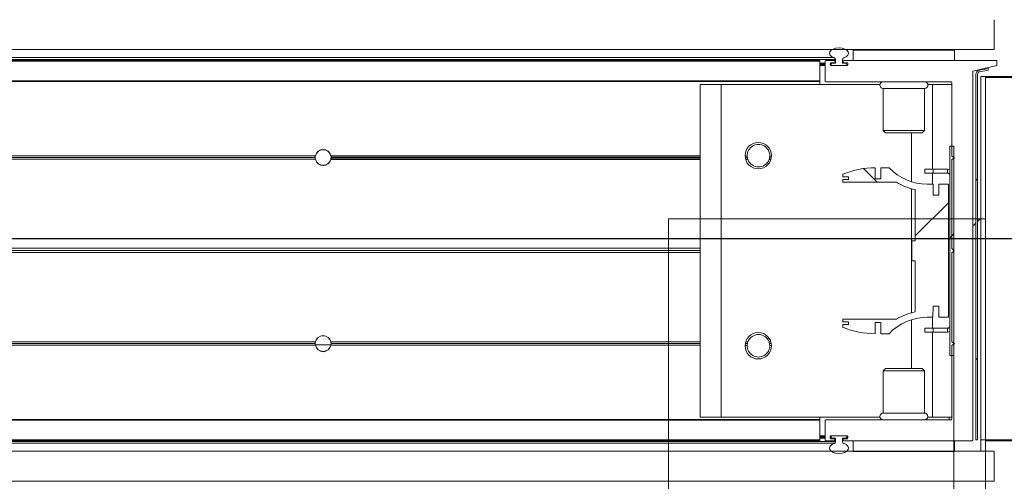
# Model space of a CAD drawing. Header units: feet. Extents: x 0 to 152508, y 0 to 59424.
# Tile 28 of 105: x 152351.148 to 152352.119, y 59280.641 to 59281.096. Entities that reach past the tile are written whole.
import ezdxf
from ezdxf import colors
from ezdxf.entities.mleader import LeaderData, LeaderLine
from ezdxf.math import Vec2, Vec3

# ---------------------------------------------------------------- set-up
doc = ezdxf.new("R2010")
doc.units = ezdxf.units.FT
doc.header["$LTSCALE"] = 0.05
doc.header["$MEASUREMENT"] = 0
doc.layers.add('Bridge plan$0$BR_P_Rail_Object', color=251, linetype='Continuous', lineweight=30)
doc.layers.add('Bridge plan$0$SC_Scratch7', color=252, linetype='Continuous', lineweight=0)
doc.layers.add('Trellis Base$0$L-ANNO-NOTE', color=30, linetype='Continuous')
doc.styles.add('Trellis Base$0$ARIAL', font='arial.ttf', dxfattribs={"width": 0.9})

# ---------------------------------------------------------------- blocks, each defined once
blk = doc.blocks.new('Bridge plan$0$HIGH ST SCREENWALL_2 PANEL PLAN_7')
at = {"layer": 'Bridge plan$0$SC_Scratch7', "lineweight": 0}
for p, q in [((-8.677065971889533, 0.7812480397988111), (-8.677091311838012, -6.05359673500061e-09)), ((-8.395841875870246, -9.128591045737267e-06), (-8.395816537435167, 0.7812389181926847)), ((-8.364566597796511, 0.7812379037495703), (-8.364584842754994, 0.2187390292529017)), ((-8.364596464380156, -0.1395935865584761), (-8.364584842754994, 0.2187390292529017)), ((-8.322918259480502, 0.218737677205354), (-8.364584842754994, 0.2187390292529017)), ((-8.364596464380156, -0.1395935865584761), (-8.322929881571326, -0.1395949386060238))]:
    blk.add_line(p, q, dxfattribs=at)
at = {"layer": 'Bridge plan$0$SC_Scratch7'}
blk.add_line((-8.364591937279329, -1.014210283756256e-05), (-8.677091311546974, -6.51925802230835e-09), dxfattribs=at)
blk = doc.blocks.new('Bridge plan$0$HIGH ST SCREENWALL_2 PANEL PLAN_9')
at = {"layer": 'Bridge plan$0$SC_Scratch7', "lineweight": 0, "extrusion": (0, 0, -1)}
h = blk.add_hatch(dxfattribs=at)
h.set_pattern_fill('ANSI31', color=256, scale=0.01, style=0, pattern_type=2)
h.set_pattern_definition([(44.99814199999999, (-5.257102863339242, -13.85557298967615), (-0.08838530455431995, 0.08839103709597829), [])])
h.paths.add_polyline_path([(0.3574946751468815, -0.1420163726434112, -0.3639702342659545), (0.3554287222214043, -0.1444783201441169), (0.3468890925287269, -0.1459838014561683), (0.3471784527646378, -0.1476251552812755), (0.3557180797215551, -0.1461196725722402, 0.3639702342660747), (0.3591613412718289, -0.1420164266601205), (0.359173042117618, 0.2187375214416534), (0.3575063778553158, 0.2187375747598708)])
h = blk.add_hatch(dxfattribs=at)
h.set_pattern_fill('ANSI31', color=256, scale=0.01, style=0, pattern_type=2)
h.set_pattern_definition([(44.99814199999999, (-5.269074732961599, -14.01352528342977), (-0.08838530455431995, 0.08839103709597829), [])])
h.paths.add_polyline_path([(0.3846844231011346, -0.07111689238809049), (0.384691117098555, 0.1352576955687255), (0.3809411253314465, 0.1352578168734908), (0.3809344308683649, -0.07111677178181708)])
h = blk.add_hatch(dxfattribs=at)
h.set_pattern_fill('ANSI38', color=256, scale=0.01, style=0, pattern_type=2)
h.set_pattern_definition([(44.99814199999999, (-5.263939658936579, -14.0443795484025), (-0.08838530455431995, 0.08839103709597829), []), (134.998142, (-5.263939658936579, -14.0443795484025), (-0.2651616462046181, 0.0883967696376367), [0.31249937, -0.18749962])])
h.paths.add_polyline_path([(0.3957607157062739, 0.08672872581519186), (0.3957610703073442, 0.09768670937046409), (0.3861482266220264, 0.09768702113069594), (0.3861439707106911, -0.033546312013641), (0.3957568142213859, -0.0335466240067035), (0.3957571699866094, -0.02258864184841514), (0.4014002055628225, -0.0225888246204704), (0.401399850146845, -0.0335468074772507), (0.4070428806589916, -0.03354699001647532, -0.2061892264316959), (0.4446735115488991, -0.04975552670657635), (0.4527115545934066, -0.04975578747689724), (0.4527119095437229, -0.03879780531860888), (0.4582893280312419, -0.03879798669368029), (0.458288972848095, -0.049755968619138, 0.09842250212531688), (0.490310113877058, -0.04339219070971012), (0.4903102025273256, -0.0406855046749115), (0.4845763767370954, -0.04068531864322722), (0.4845764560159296, -0.03822469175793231), (0.4903102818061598, -0.03822487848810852), (0.490310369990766, -0.03551819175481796), (0.4374196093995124, -0.0355164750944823, 0.0857050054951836), (0.4189524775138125, -0.02821396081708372), (0.4189541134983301, 0.02222679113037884), (0.4222349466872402, 0.02222668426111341), (0.4222355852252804, 0.04191168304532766), (0.4189547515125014, 0.04191179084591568), (0.4189563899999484, 0.09235254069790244, 0.0857050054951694), (0.4374239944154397, 0.09965385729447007), (0.4903147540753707, 0.09965214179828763), (0.490314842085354, 0.1023588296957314), (0.4845810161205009, 0.1023590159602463), (0.4845810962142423, 0.1048196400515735), (0.4903149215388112, 0.1048194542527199), (0.490315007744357, 0.107526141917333, 0.09842250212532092), (0.4582942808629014, 0.1138919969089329), (0.4582939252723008, 0.1029340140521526), (0.4527165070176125, 0.1029341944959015), (0.4527168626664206, 0.113892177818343), (0.4446788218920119, 0.1138924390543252, -0.2061892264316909), (0.4070471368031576, 0.09768634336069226), (0.4014041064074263, 0.09768652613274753), (0.4014037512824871, 0.08672854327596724)])
at = {"layer": 'Bridge plan$0$SC_Scratch7', "lineweight": 0}
for p, q in [((-4.330737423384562, 0.2594414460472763), (-0.3411620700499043, 0.2593120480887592)), ((-0.3411535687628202, 0.2595713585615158), (-0.3411526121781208, 0.2300714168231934)), ((-4.330738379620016, 0.2299415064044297), (-0.3411630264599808, 0.2298121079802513)), ((-0.4801292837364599, 0.2299835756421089), (-0.4801289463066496, 0.2195669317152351)), ((-0.3801108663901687, 0.2299868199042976), (-0.4801106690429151, 0.2299835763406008)), ((-0.4801106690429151, 0.2299835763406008), (-0.4801103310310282, 0.219566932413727)), ((-0.4457357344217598, 0.2299846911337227), (-0.4457357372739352, 0.2300680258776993)), ((-0.4144857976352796, 0.2300690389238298), (-0.4144857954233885, 0.2299857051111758)), ((-0.3854233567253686, 0.2300699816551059), (-0.3854233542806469, 0.2299866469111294)), ((-0.3801105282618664, 0.2195701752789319), (-0.3801108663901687, 0.2299868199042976)), ((-0.3800922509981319, 0.2299868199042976), (-0.3801108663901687, 0.2299868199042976)), ((-0.3800922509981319, 0.2299868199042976), (-0.3800919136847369, 0.2195701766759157)), ((-0.3541734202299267, 0.2300709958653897), (-0.3541730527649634, 0.218737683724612)), ((-0.5130380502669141, 0.2184974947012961), (-2.270006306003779, 0.218554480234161)), ((-0.5130380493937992, 0.2184974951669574), (-2.27000630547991, 0.2185544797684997)), ((-0.5130380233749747, 0.2193177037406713), (-2.26997763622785, 0.2193746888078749)), ((-0.5130380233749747, 0.2193177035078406), (-2.269977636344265, 0.2193746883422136)), ((-2.269945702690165, 0.2202883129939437), (-0.4974130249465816, 0.220230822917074)), ((-2.269945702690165, 0.2202883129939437), (-0.4974130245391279, 0.2202308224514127)), ((-2.269885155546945, 0.2220206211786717), (-0.4986817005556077, 0.2219631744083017)), ((-2.269885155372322, 0.2220206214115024), (-0.4986817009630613, 0.2219631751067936)), ((-0.5130269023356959, 0.2187456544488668), (-0.513026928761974, 0.2195658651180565)), ((-0.5130262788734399, 0.1995527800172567), (-0.5130269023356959, 0.2187456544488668)), ((-0.507818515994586, 0.2168993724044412), (-0.5130268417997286, 0.2168992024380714)), ((-0.507818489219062, 0.216066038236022), (-0.5130268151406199, 0.2160658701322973)), ((-0.5078184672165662, 0.2153993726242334), (-0.5130267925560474, 0.2153992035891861)), ((-0.5078184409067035, 0.2145660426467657), (-0.513026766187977, 0.2145658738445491)), ((-0.5078179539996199, 0.1995660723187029), (-0.5078185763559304, 0.2187458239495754)), ((-0.5069983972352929, 0.2195660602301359), (-0.4988471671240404, 0.2195663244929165)), ((-0.5028185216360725, 0.2166626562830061), (-0.5028184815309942, 0.2154280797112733)), ((-0.5018601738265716, 0.2160662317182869), (-0.5028185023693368, 0.2160662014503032)), ((-0.5018601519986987, 0.2153995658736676), (-0.5028179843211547, 0.215399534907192)), ((-0.5018602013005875, 0.2168995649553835), (-0.5027835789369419, 0.2168995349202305)), ((-0.4988470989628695, 0.2174829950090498), (-0.5019983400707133, 0.2174828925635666)), ((-0.5019982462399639, 0.2146078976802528), (-0.4861386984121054, 0.2146084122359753)), ((-0.5008399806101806, 0.2168995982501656), (-0.5018602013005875, 0.2168995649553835)), ((-0.5018601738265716, 0.2160662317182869), (-0.5018602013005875, 0.2168995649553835)), ((-0.5018601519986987, 0.2153995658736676), (-0.5018601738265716, 0.2160662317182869)), ((-0.5018601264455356, 0.2146079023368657), (-0.5018601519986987, 0.2153995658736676)), ((-0.4871101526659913, 0.214566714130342), (-0.5010267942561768, 0.2145662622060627)), ((-0.5008399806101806, 0.2168995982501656), (-0.4974018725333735, 0.2168997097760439)), ((-0.4980269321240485, 0.2187461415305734), (-0.4980269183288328, 0.2183032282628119)), ((-0.4974018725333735, 0.2168997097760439), (-0.4974019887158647, 0.2204799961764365)), ((-0.4907353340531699, 0.2204802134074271), (-0.4907352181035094, 0.2168999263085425)), ((-0.4907352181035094, 0.2168999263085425), (-0.4871102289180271, 0.2169000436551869)), ((-0.4901102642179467, 0.2183034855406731), (-0.4901102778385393, 0.218746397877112)), ((-0.4892900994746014, 0.2195666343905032), (-0.3628057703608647, 0.2195707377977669)), ((-0.4861387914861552, 0.2174834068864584), (-0.4892900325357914, 0.2174833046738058)), ((-0.4862768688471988, 0.2160667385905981), (-0.48627684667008, 0.2154000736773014)), ((-0.4853185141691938, 0.2154286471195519), (-0.4853185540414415, 0.2166632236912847)), ((-0.3619855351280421, 0.2187505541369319), (-0.3619737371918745, -0.1450118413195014)), ((-0.3575063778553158, 0.2187375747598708), (-0.359173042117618, 0.2187375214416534)), ((-0.359173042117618, 0.2187375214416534), (-0.3591613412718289, -0.1420164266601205)), ((-0.3575063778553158, 0.2187375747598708), (-0.3574946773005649, -0.1420163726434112)), ((-0.3541730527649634, 0.218737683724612), (-0.3125064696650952, 0.2187390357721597)), ((-0.3541614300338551, -0.1395949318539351), (-0.3541730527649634, 0.218737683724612)), ((-0.5130386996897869, 0.1984844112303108), (-2.270705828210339, 0.1985414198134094)), ((-0.5130386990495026, 0.1984844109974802), (-2.270705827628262, 0.1985414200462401)), ((-0.5130386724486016, 0.1993046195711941), (-2.270677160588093, 0.1993616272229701)), ((-0.5130386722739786, 0.1993046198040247), (-2.270677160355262, 0.1993616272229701)), ((-0.6101093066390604, 0.1961252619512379), (-0.6309425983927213, 0.1961245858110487)), ((-0.6309319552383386, -0.1319997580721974), (-0.6309425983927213, 0.1961245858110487)), ((-0.4537365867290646, 0.1961303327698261), (-0.6101093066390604, 0.1961252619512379)), ((-0.6100986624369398, -0.1319990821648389), (-0.6101093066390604, 0.1961252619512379)), ((-0.5130262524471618, 0.1987325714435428), (-0.5130262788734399, 0.1995527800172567)), ((-0.5130261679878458, 0.1961284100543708), (-0.5130262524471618, 0.1987325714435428)), ((-0.3836383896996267, 0.1987367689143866), (-0.5069845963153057, 0.1987327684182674)), ((-0.4017763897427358, 0.196132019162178), (-0.4064827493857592, 0.1961318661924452)), ((-0.3828180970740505, 0.1961326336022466), (-0.4017763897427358, 0.196132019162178)), ((-0.4017736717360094, 0.1123405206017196), (-0.4017763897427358, 0.196132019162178)), ((-0.3854223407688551, 0.1987367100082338), (-0.3854222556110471, 0.1961325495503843)), ((-0.3828158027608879, 0.1254036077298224), (-0.3828181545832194, 0.197916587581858)), ((-0.4505261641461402, 0.1921729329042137), (-0.4096929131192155, 0.1921742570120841)), ((-0.4505248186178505, 0.1506900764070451), (-0.4505261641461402, 0.1921729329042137)), ((-0.4096929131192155, 0.1921742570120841), (-0.4096915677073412, 0.1506914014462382)), ((-0.4505248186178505, 0.1506900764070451), (-0.4096915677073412, 0.1506914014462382)), ((-0.4481526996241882, 0.148318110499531), (-0.4505248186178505, 0.1506900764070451)), ((-0.4481526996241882, 0.148318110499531), (-0.4120635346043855, 0.1483192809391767)), ((-0.4226065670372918, 0.1000783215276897), (-0.4226081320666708, 0.1483189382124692)), ((-0.4096915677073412, 0.1506914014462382), (-0.4120635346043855, 0.1483192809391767)), ((-0.384691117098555, 0.1352576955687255), (-0.3809411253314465, 0.1352578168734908)), ((-0.384691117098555, 0.1352576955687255), (-0.3846844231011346, -0.07111689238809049)), ((-0.3809411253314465, 0.1352578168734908), (-0.3809344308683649, -0.07111677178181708)), ((-1.010226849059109, 0.1218340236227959), (-2.106788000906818, 0.1218695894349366)), ((-1.010226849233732, 0.121834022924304), (-2.106788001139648, 0.121869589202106)), ((-1.010434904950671, 0.1235006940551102), (-2.10678794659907, 0.1235362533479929)), ((-1.010434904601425, 0.1235006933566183), (-2.10678794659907, 0.1235362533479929)), ((-1.010283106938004, 0.1251673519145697), (-2.106787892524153, 0.1252029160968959)), ((-1.010283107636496, 0.1251673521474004), (-2.106787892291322, 0.1252029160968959)), ((-1.010355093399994, 0.1247506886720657), (-0.9948917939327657, 0.1247501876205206)), ((-0.9948745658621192, 0.1249670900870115), (-1.010337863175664, 0.124966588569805)), ((-0.9948492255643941, 0.1249670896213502), (-1.010312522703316, 0.1249665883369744)), ((-0.6309576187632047, 0.1218217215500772), (-0.9950202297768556, 0.1218335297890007)), ((-0.9950028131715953, 0.122050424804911), (-0.6309401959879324, 0.1220622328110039)), ((-0.9949774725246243, 0.1220504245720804), (-0.6309148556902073, 0.1220622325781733)), ((-0.6309575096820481, 0.1251550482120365), (-0.9949637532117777, 0.1251668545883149)), ((-0.9949465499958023, 0.1253837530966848), (-0.6309403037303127, 0.1253955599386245)), ((-0.9949212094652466, 0.1253837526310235), (-0.6309149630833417, 0.1253955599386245)), ((-0.6309575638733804, 0.1234883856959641), (-0.9948120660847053, 0.123500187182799)), ((-0.994794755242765, 0.1237170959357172), (-0.63094025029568, 0.1237288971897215)), ((-0.9947694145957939, 0.1237170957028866), (-0.6309149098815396, 0.1237288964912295)), ((-0.5866628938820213, 0.1253969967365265), (-0.5845158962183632, 0.125397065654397)), ((-0.5865017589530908, 0.1237303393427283), (-0.5843261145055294, 0.123730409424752)), ((-0.5861177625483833, 0.1220636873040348), (-0.5838699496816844, 0.1220637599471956)), ((-0.5630106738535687, 0.1220644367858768), (-0.5611795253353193, 0.1220644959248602)), ((-0.5625546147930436, 0.1237311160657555), (-0.5607956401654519, 0.1237311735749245)), ((-0.5623649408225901, 0.1253977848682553), (-0.5606346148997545, 0.1253978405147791)), ((-0.3803157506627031, 0.1237370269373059), (-0.3828158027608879, 0.1254036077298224)), ((-0.3828156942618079, 0.1220702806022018), (-0.3803157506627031, 0.1237370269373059)), ((-0.382812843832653, 0.03419504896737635), (-0.3828156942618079, 0.1220702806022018)), ((-0.4903149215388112, 0.1048194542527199), (-0.4903150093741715, 0.1075261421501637)), ((-0.4582942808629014, 0.1138919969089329), (-0.4582939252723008, 0.1029340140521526)), ((-0.4527168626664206, 0.113892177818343), (-0.4446788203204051, 0.1138924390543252)), ((-0.4527165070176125, 0.1029341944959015), (-0.4527168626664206, 0.113892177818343)), ((-0.409448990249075, 0.112340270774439), (-0.401115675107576, 0.1123405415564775)), ((-0.4094488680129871, 0.1085902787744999), (-0.409448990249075, 0.112340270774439)), ((-0.4094488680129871, 0.1085902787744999), (-0.4011155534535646, 0.1085905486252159)), ((-0.401773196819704, 0.09768651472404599), (-0.4017735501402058, 0.1085905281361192)), ((-0.401115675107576, 0.1123405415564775), (-0.3871070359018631, 0.112340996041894)), ((-0.4011155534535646, 0.1085905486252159), (-0.401115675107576, 0.1123405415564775)), ((-0.4011155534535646, 0.1085905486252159), (-0.3871069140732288, 0.1085910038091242)), ((-0.3871070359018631, 0.112340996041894), (-0.3871069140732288, 0.1085910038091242)), ((-0.4845810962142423, 0.1048196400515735), (-0.4903149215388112, 0.1048194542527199)), ((-0.490314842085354, 0.1023588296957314), (-0.4845810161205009, 0.1023590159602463)), ((-0.4903147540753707, 0.09965214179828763), (-0.490314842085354, 0.1023588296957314)), ((-0.4374239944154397, 0.09965385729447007), (-0.4903147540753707, 0.09965214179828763)), ((-0.4845810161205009, 0.1023590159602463), (-0.4845810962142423, 0.1048196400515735)), ((-0.4582939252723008, 0.1029340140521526), (-0.4527165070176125, 0.1029341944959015)), ((-0.4070471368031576, 0.09768634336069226), (-0.4014041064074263, 0.09768652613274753)), ((-0.4014041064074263, 0.09768652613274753), (-0.4014037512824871, 0.08672854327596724)), ((-0.3957610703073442, 0.09768670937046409), (-0.3861482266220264, 0.09768702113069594)), ((-0.3957607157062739, 0.08672872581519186), (-0.3957610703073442, 0.09768670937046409)), ((-0.3861482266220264, 0.09768702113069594), (-0.3861439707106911, -0.033546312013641)), ((-0.4226023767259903, -0.02909847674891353), (-0.4226063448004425, 0.09323681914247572)), ((-0.4189547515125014, 0.04191179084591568), (-0.4189563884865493, 0.09235254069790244)), ((-0.4014037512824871, 0.08672854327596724), (-0.3957607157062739, 0.08672872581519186)), ((-0.4222355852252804, 0.04191168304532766), (-0.4189547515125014, 0.04191179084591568)), ((-0.4222349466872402, 0.02222668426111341), (-0.4222355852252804, 0.04191168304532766)), ((-0.630960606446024, 0.02969731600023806), (-1.661773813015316, 0.02973074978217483)), ((-0.6309606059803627, 0.0296973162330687), (-1.661773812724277, 0.02973074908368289)), ((-0.6309604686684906, 0.03394649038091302), (-1.661773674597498, 0.03397992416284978)), ((-0.6309604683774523, 0.03394649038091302), (-1.661773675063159, 0.03397992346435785)), ((-0.6309605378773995, 0.03182190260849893), (-1.661479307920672, 0.03185532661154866)), ((-0.6309605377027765, 0.03182190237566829), (-1.661479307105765, 0.03185532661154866)), ((-0.3806881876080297, 0.03207053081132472), (-0.382812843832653, 0.03419504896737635)), ((-0.3828127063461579, 0.02994587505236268), (-0.3806881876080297, 0.03207053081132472)), ((-0.382809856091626, -0.05792935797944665), (-0.3828127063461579, 0.02994587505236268)), ((-0.4189541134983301, 0.02222679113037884), (-0.4222349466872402, 0.02222668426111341)), ((-0.4189524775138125, -0.02821396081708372), (-0.4189541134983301, 0.02222679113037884)), ((-0.3619786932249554, 0.007800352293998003), (-0.3591661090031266, 0.00498794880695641)), ((-0.3574993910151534, 0.003321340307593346), (-0.354165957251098, -1.187762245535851e-05)), ((-0.3957571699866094, -0.02258864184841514), (-0.4014002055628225, -0.0225888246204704)), ((-0.4014002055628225, -0.0225888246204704), (-0.401399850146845, -0.0335468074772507)), ((-0.3957568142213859, -0.0335466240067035), (-0.3957571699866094, -0.02258864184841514)), ((-0.490310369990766, -0.03551819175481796), (-0.4374196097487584, -0.03551647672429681)), ((-0.4903102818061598, -0.03822487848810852), (-0.490310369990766, -0.03551819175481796)), ((-0.4845764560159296, -0.03822469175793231), (-0.4903102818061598, -0.03822487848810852)), ((-0.4845763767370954, -0.04068531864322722), (-0.4845764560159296, -0.03822469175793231)), ((-0.4527119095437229, -0.03879780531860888), (-0.4582893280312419, -0.03879798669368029)), ((-0.4582893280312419, -0.03879798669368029), (-0.4582889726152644, -0.04975596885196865)), ((-0.4527115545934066, -0.04975578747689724), (-0.4527119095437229, -0.03879780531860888)), ((-0.4226005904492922, -0.08418059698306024), (-0.4226021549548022, -0.03593997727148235)), ((-0.401399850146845, -0.0335468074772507), (-0.4070428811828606, -0.03354699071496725)), ((-0.4017685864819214, -0.04445083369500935), (-0.4017689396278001, -0.03354681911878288)), ((-0.3861439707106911, -0.033546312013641), (-0.3957568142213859, -0.0335466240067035)), ((-0.4903102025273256, -0.0406855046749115), (-0.4845763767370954, -0.04068531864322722)), ((-0.490310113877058, -0.04339219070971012), (-0.4903102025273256, -0.0406855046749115)), ((-0.4011105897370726, -0.04445081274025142), (-0.4094439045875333, -0.0444510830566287)), ((-0.4094439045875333, -0.0444510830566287), (-0.409443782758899, -0.04820107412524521)), ((-0.4011104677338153, -0.04820080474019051), (-0.409443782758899, -0.04820107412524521)), ((-0.4017657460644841, -0.1319923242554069), (-0.4017684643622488, -0.04820082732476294)), ((-0.3871019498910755, -0.04445035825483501), (-0.4011105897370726, -0.04445081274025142)), ((-0.4011105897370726, -0.04445081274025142), (-0.4011104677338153, -0.04820080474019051)), ((-0.3871018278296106, -0.04820035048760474), (-0.4011104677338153, -0.04820080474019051)), ((-0.3871019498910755, -0.04445035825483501), (-0.3871018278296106, -0.04820035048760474)), ((-1.010232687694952, -0.05816561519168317), (-2.106793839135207, -0.0581300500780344)), ((-1.010232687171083, -0.0581656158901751), (-2.106793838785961, -0.0581300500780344)), ((-0.6309634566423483, -0.05817791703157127), (-0.9950260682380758, -0.05816610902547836)), ((-0.994996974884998, -0.0579492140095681), (-0.6309343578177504, -0.05793740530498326)), ((-0.9949716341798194, -0.05794921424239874), (-0.6309090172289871, -0.05793740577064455)), ((-0.5861119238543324, -0.05793595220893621), (-0.5838641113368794, -0.05793587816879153)), ((-0.5630048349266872, -0.05793520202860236), (-0.5611736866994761, -0.05793514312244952)), ((-0.4446735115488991, -0.04975552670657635), (-0.4527115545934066, -0.04975578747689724)), ((-0.3803098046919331, -0.05959594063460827), (-0.382809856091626, -0.05792935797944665)), ((-1.010289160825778, -0.06149893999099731), (-2.106793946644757, -0.06146337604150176)), ((-1.010289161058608, -0.0614989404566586), (-2.106793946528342, -0.06146337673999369)), ((-1.010440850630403, -0.05983227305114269), (-2.106793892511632, -0.05979671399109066)), ((-1.01044085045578, -0.05983227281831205), (-2.106793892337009, -0.05979671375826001)), ((-0.6309635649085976, -0.06151124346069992), (-0.9949698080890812, -0.06149943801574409)), ((-0.9949404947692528, -0.06128253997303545), (-0.6309342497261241, -0.06127073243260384)), ((-0.9949151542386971, -0.06128253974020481), (-0.6309089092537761, -0.06127073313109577)), ((-0.6309635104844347, -0.0598445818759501), (-0.9948180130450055, -0.05983277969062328)), ((-0.9947888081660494, -0.05961587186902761), (-0.6309343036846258, -0.05960406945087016)), ((-0.9947634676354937, -0.05961587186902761), (-0.6309089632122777, -0.05960406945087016)), ((-0.586656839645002, -0.06126929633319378), (-0.5845098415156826, -0.06126922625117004)), ((-0.5864958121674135, -0.05960262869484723), (-0.5843201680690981, -0.05960255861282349)), ((-0.5625486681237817, -0.05960185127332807), (-0.56078969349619, -0.05960179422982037)), ((-0.5623588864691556, -0.06126850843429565), (-0.5606285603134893, -0.06126845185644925)), ((-0.3828097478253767, -0.06126268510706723), (-0.3803098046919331, -0.05959594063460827)), ((-0.3828073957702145, -0.1337756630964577), (-0.3828097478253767, -0.06126268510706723)), ((-0.3809344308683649, -0.07111677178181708), (-0.3846844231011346, -0.07111689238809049)), ((-0.4505171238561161, -0.0865535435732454), (-0.4481451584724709, -0.08418142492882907)), ((-0.4096838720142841, -0.08655221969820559), (-0.4505171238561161, -0.0865535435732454)), ((-0.4505157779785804, -0.1280364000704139), (-0.4505171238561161, -0.0865535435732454)), ((-0.4120559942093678, -0.08418025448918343), (-0.4481451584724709, -0.08418142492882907)), ((-0.4120559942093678, -0.08418025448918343), (-0.4096838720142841, -0.08655221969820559)), ((-0.4096838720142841, -0.08655221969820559), (-0.4096825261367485, -0.1280350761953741)), ((-0.513049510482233, -0.1348482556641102), (-2.270716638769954, -0.1347912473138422)), ((-0.513049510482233, -0.1348482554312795), (-2.270716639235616, -0.1347912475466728)), ((-0.5130495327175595, -0.1355363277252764), (-2.27069263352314, -0.1354793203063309)), ((-0.5130495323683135, -0.1355363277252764), (-2.270692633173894, -0.1354793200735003)), ((-0.6100986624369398, -0.1319990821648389), (-0.6309319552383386, -0.1319997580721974)), ((-0.4537259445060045, -0.1319940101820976), (-0.6100986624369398, -0.1319990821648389)), ((-0.5130154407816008, -0.1346000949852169), (-0.5130155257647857, -0.1319959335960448)), ((-0.5130154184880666, -0.1352881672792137), (-0.5130154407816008, -0.1346000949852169)), ((-0.5130147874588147, -0.1547453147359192), (-0.5130154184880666, -0.1352881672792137)), ((-0.5078064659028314, -0.1546130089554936), (-0.5078070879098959, -0.1354201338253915)), ((-0.506986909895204, -0.1345998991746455), (-0.3836275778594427, -0.1345958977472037)), ((-0.4096825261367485, -0.1280350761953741), (-0.4505157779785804, -0.1280364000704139)), ((-0.4017657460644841, -0.1319923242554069), (-0.4064721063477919, -0.1319924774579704)), ((-0.3828074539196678, -0.1319917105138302), (-0.4017657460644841, -0.1319923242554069)), ((-0.3619737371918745, -0.1450118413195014), (-0.3385361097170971, -0.1504277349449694)), ((-0.3554287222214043, -0.1444783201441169), (-0.3468890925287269, -0.1459838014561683)), ((-0.3124948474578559, -0.1395935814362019), (-0.3541614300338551, -0.1395949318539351)), ((-0.5130501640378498, -0.15499347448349), (-2.270013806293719, -0.1549364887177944)), ((-0.5130501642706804, -0.15499347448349), (-2.270013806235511, -0.1549364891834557)), ((-0.5078066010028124, -0.1504332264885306), (-0.5130149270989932, -0.1504333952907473)), ((-0.5078065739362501, -0.1512665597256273), (-0.5130148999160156, -0.1512667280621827)), ((-0.5078065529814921, -0.1519332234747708), (-0.5130148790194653, -0.1519333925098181)), ((-0.5078065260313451, -0.1527665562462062), (-0.513014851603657, -0.1527667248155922)), ((-0.5130147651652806, -0.1554333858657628), (-0.5130147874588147, -0.1547453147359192)), ((-0.5028065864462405, -0.1512949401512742), (-0.5028065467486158, -0.1525295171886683)), ((-0.501848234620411, -0.1519330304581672), (-0.502806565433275, -0.1519330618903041)), ((-0.5018482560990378, -0.1512663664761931), (-0.5028060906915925, -0.151266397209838)), ((-0.5018482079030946, -0.1527663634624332), (-0.5027715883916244, -0.152766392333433)), ((-0.4861268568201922, -0.1504741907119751), (-0.501986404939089, -0.1504747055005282)), ((-0.5019863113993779, -0.1533496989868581), (-0.4988350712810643, -0.1533495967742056)), ((-0.5018482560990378, -0.1512663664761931), (-0.5018482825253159, -0.1504747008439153)), ((-0.501848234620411, -0.1519330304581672), (-0.5018482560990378, -0.1512663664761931)), ((-0.5018482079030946, -0.1527663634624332), (-0.501848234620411, -0.1519330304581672)), ((-0.5010148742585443, -0.1527663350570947), (-0.5018482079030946, -0.1527663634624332)), ((-0.5010149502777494, -0.1504330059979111), (-0.4870983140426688, -0.1504325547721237)), ((-0.4973898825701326, -0.1527662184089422), (-0.5010148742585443, -0.1527663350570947)), ((-0.4980148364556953, -0.1541697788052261), (-0.4980148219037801, -0.1546126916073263)), ((-0.4973897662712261, -0.1563465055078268), (-0.4973898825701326, -0.1527662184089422)), ((-0.4872851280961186, -0.152765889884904), (-0.4907232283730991, -0.152766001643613)), ((-0.4907232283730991, -0.152766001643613), (-0.4907231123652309, -0.1563462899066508)), ((-0.4900981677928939, -0.154612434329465), (-0.4900981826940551, -0.1541695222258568)), ((-0.48927800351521, -0.1533492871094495), (-0.4861267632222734, -0.153349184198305)), ((-0.4862649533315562, -0.1512658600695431), (-0.4862649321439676, -0.1519325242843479)), ((-0.4853065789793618, -0.152528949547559), (-0.4853066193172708, -0.1512943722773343)), ((-0.3557180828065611, -0.1461196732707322), (-0.3471784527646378, -0.1476251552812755)), ((-0.3471784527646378, -0.1476251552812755), (-0.3468890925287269, -0.1459838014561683)), ((-0.3385361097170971, -0.1504277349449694), (-0.3385359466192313, -0.1554277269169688)), ((-0.5130501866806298, -0.1556815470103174), (-2.269989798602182, -0.1556245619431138)), ((-0.5130501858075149, -0.1556815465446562), (-2.269989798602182, -0.1556245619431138)), ((-2.269957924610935, -0.1565381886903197), (-0.497425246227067, -0.1565956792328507)), ((-2.269957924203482, -0.1565381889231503), (-0.4974252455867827, -0.1565956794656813)), ((-2.269897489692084, -0.1582705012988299), (-0.4986940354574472, -0.1583279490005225)), ((-2.269897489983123, -0.1582705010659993), (-0.4986940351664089, -0.1583279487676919)), ((-0.4988350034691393, -0.1554329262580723), (-0.5069862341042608, -0.1554331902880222)), ((-0.3385359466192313, -0.1554277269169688), (-0.489277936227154, -0.1554326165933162)), ((-0.4800981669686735, -0.1554323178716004), (-0.4800978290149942, -0.1658489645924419)), ((-0.3800980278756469, -0.1658457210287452), (-0.3800983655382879, -0.1554290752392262)), ((-4.33075123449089, -0.1663910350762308), (-0.3411758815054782, -0.1665204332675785)), ((-0.4800978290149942, -0.1658489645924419), (-0.3800980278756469, -0.1658457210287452)), ((-0.4457228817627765, -0.1662645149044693), (-0.4457228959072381, -0.1658478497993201)), ((-0.4144729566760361, -0.1658468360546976), (-0.4144729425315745, -0.1662635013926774)), ((-0.3411397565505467, -0.1662611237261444), (-0.3411388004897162, -0.1957610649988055))]:
    blk.add_line(p, q, dxfattribs=at)
at = {"layer": 'Bridge plan$0$SC_Scratch7', "lineweight": 0, "extrusion": (0, 0, -1)}
for centre in [(0.5736487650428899, 0.1258140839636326), (0.5736426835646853, -0.0616855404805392)]:
    blk.add_circle(centre, 0.01302080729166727, dxfattribs=at)
for centre, radius, start, end in [((0.5069983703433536, 0.2187458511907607), 0.0008202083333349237, 359.9981415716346, 89.99814157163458), ((0.501998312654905, 0.216662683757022), 0.0008202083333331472, 359.9981415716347, 89.99814157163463), ((0.5019982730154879, 0.2154281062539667), 0.0008202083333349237, 269.9981415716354, 359.9981415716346), ((0.5008399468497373, 0.2158584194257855), 0.001041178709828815, 11.51323141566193, 89.99814157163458), ((0.5010268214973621, 0.2153995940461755), 0.0008333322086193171, 269.9981415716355, 359.9980817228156), ((0.498847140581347, 0.2187461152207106), 0.0008202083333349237, 89.99814157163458, 179.9981415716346), ((0.4988471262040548, 0.2183032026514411), 0.0008202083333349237, 179.9981415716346, 269.9981415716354), ((0.4992189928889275, 0.2204799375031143), 0.001817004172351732, 107.5606010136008, 179.9981432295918), ((0.4889183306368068, 0.2204802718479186), 0.001817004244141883, 359.9981415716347, 72.43568192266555), ((0.4892900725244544, 0.2187464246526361), 0.0008202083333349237, 359.9981415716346, 89.99814157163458), ((0.4892900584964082, 0.2183035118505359), 0.0008202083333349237, 269.9981415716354, 359.9981415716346), ((0.4871102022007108, 0.2160667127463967), 0.000833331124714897, 89.99814157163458, 179.9981775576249), ((0.487110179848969, 0.2154000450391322), 0.0008333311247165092, 179.998103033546, 269.9981415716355), ((0.4861387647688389, 0.2166631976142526), 0.0008202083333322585, 89.99814157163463, 179.9981415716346), ((0.4861387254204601, 0.2154286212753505), 0.0008202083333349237, 179.9981415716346, 269.9981415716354), ((0.3628057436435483, 0.2187505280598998), 0.0008202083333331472, 89.99814157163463, 179.9981415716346), ((0.506984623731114, 0.1995660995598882), 0.000833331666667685, 269.9981415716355, 359.9981415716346), ((0.4505262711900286, 0.195453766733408), 0.003280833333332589, 269.9981415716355, 89.99814157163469), ((0.4096930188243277, 0.1954550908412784), 0.003280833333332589, 89.9981415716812, 269.99814157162), ((0.3836383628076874, 0.1979165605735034), 0.0008202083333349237, 89.99814157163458, 179.9981415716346), ((0.5734404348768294, 0.1258140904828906), 0.01108331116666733, 357.8436572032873, 182.1526259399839), ((1.00260617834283, 0.1238458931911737), 0.007812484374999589, 11.34889247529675, 168.6473906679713), ((1.002580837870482, 0.123845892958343), 0.007812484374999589, 11.34889247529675, 168.6473906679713), ((1.00260617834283, 0.1238458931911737), 0.007812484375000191, 359.0516486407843, 11.34889247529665), ((1.00260617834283, 0.1238458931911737), 0.007812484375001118, 346.7097830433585, 359.0516486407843), ((1.002580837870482, 0.123845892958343), 0.007812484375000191, 359.0516486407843, 11.34889247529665), ((1.002580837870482, 0.123845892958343), 0.007812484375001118, 346.7097830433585, 359.0516486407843), ((1.00260617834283, 0.1238458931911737), 0.007812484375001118, 193.286500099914, 346.7097830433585), ((1.002580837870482, 0.123845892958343), 0.007812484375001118, 193.286500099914, 346.7097830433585), ((1.00260617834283, 0.1238458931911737), 0.007812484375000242, 180.9446345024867, 193.2865000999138), ((1.002580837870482, 0.123845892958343), 0.007812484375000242, 180.9446345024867, 193.2865000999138), ((1.00260617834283, 0.1238458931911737), 0.007812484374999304, 168.6473906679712, 180.9446345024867), ((1.002580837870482, 0.123845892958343), 0.007812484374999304, 168.6473906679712, 180.9446345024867), ((0.5734404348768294, 0.1258140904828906), 0.01108331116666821, 349.1638065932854, 357.8436572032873), ((0.5734404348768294, 0.1258140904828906), 0.01108331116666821, 340.2220143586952, 349.1638065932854), ((0.5734404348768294, 0.1258140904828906), 0.01108331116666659, 199.7742687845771, 340.2220143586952), ((0.5734404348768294, 0.1258140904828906), 0.01108331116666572, 190.8324765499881, 199.7742687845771), ((0.5734404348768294, 0.1258140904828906), 0.01108331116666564, 182.1526259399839, 190.8324765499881), ((0.4582915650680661, 0.03016208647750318), 0.08372991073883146, 67.51378096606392, 89.99814157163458), ((0.4070488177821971, 0.1494771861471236), 0.05179084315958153, 269.9981415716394, 316.6001437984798), ((0.3871068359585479, 0.1061743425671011), 0.006166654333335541, 89.99814157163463, 113.070411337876), ((0.3871068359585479, 0.1061743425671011), 0.002416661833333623, 89.99814157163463, 179.9981415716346), ((0.4070488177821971, 0.1494771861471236), 0.05835250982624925, 281.7746373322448, 301.3688957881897), ((0.4070412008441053, -0.08533783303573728), 0.05835250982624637, 58.62738735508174, 78.22164581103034), ((0.4070412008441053, -0.08533783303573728), 0.05179084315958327, 43.39613934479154, 89.99814157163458), ((0.4582916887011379, 0.03397394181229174), 0.08372991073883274, 269.9981415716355, 292.4825021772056), ((0.3871020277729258, -0.04203369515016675), 0.002416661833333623, 179.9981415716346, 269.9981415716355), ((0.3871020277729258, -0.04203369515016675), 0.006166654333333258, 246.9258718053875, 269.9981415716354), ((1.00260022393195, -0.05974517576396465), 0.007812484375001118, 0.9446345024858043, 13.28650009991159), ((1.002574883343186, -0.0597451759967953), 0.007812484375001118, 0.9446345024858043, 13.28650009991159), ((1.00260022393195, -0.05974517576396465), 0.007812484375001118, 13.28650009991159, 166.7097830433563), ((1.002574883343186, -0.0597451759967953), 0.007812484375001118, 13.28650009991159, 166.7097830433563), ((1.00260022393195, -0.05974517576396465), 0.007812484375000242, 166.7097830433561, 179.0516486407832), ((1.002574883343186, -0.0597451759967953), 0.007812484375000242, 166.7097830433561, 179.0516486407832), ((0.5734343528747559, -0.06168553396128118), 0.01108331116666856, 10.83247654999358, 19.77426878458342), ((0.5734343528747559, -0.06168553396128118), 0.01108331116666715, 19.77426878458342, 160.2220143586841), ((0.5734343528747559, -0.06168553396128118), 0.01108331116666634, 160.2220143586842, 169.163806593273), ((1.00260022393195, -0.05974517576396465), 0.007812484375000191, 348.6473906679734, 0.9446345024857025), ((1.002574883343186, -0.0597451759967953), 0.007812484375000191, 348.6473906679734, 0.9446345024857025), ((1.00260022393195, -0.05974517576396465), 0.007812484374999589, 191.3488924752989, 348.6473906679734), ((1.002574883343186, -0.0597451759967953), 0.007812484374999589, 191.3488924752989, 348.6473906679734), ((1.00260022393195, -0.05974517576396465), 0.007812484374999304, 179.0516486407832, 191.3488924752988), ((1.002574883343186, -0.0597451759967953), 0.007812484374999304, 179.0516486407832, 191.3488924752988), ((0.5734343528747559, -0.06168553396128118), 0.01108331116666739, 177.843657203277, 2.152625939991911), ((0.5734343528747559, -0.06168553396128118), 0.01108331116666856, 2.152625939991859, 10.83247654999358), ((0.5734343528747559, -0.06168553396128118), 0.01108331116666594, 169.163806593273, 177.843657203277), ((0.5069868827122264, -0.1354201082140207), 0.0008202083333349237, 359.9981415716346, 89.99814157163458), ((0.4505156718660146, -0.131317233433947), 0.003280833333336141, 269.9981415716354, 89.99814157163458), ((0.4096824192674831, -0.1313159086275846), 0.003280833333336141, 89.9981415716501, 269.9981415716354), ((0.3836276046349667, -0.1337756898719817), 0.0008202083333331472, 179.9981415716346, 269.9981415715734), ((0.3549946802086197, -0.1420162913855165), 0.004166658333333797, 279.9981415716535, 359.9981415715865), ((0.3549946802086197, -0.1420162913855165), 0.002499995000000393, 279.9981415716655, 359.9981415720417), ((0.5069862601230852, -0.1546129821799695), 0.0008202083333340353, 269.9981415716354, 359.9981415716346), ((0.501986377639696, -0.1512949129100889), 0.0008202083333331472, 359.9981415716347, 89.99814157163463), ((0.5019863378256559, -0.1525294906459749), 0.0008202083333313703, 269.9981415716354, 359.9981415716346), ((0.5010149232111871, -0.1512663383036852), 0.0008333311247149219, 359.9981030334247, 89.99814157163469), ((0.5010149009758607, -0.1519330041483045), 0.000833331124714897, 269.9981415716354, 359.9981775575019), ((0.4988350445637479, -0.1541698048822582), 0.0008202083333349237, 89.99814157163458, 179.9981415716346), ((0.498835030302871, -0.1546127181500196), 0.0008202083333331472, 179.9981415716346, 269.9981415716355), ((0.4892779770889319, -0.1541694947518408), 0.0008202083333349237, 359.9981415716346, 89.99814157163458), ((0.4892779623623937, -0.1546124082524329), 0.0008202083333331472, 269.9981415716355, 359.9981415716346), ((0.4872851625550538, -0.1517247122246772), 0.001041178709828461, 191.5132314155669, 269.9981415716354), ((0.4870982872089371, -0.1512658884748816), 0.0008333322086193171, 89.99814157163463, 179.9980817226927), ((0.4861268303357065, -0.1512943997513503), 0.0008202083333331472, 89.99814157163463, 179.9981415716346), ((0.4861267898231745, -0.1525289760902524), 0.0008202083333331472, 179.9981415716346, 269.9981415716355), ((0.4992067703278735, -0.1563465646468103), 0.001817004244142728, 179.9981415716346, 252.4356819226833), ((0.4889061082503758, -0.1563462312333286), 0.001817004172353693, 287.5606010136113, 359.9981432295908)]:
    blk.add_arc(centre, radius, start, end, dxfattribs=at)
at = {"layer": 'Bridge plan$0$SC_Scratch7', "lineweight": 0}
for centre, radius, start, end in [((-1.002623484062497, 0.1236294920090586), 0.007812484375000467, 11.34889256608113, 168.6473907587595), ((-1.002623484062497, 0.1236294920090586), 0.007812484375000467, 168.6473907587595, 180.9446345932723), ((-1.002623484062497, 0.1236294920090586), 0.007812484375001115, 180.9446345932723, 193.2865001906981), ((-1.002623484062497, 0.1236294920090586), 0.007812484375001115, 193.2865001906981, 346.7097831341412), ((-1.002623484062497, 0.1236294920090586), 0.007812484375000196, 346.7097831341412, 359.0516487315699), ((-1.002623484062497, 0.1236294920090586), 0.007812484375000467, 359.0516487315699, 11.34889256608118), ((-1.002629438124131, -0.05996157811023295), 0.007812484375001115, 166.7097831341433, 179.0516487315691), ((-1.002629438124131, -0.05996157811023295), 0.007812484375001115, 13.2865001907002, 166.7097831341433), ((-1.002629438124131, -0.05996157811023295), 0.007812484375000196, 0.9446345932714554, 13.2865001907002), ((-1.002629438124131, -0.05996157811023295), 0.007812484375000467, 179.0516487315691, 191.3488925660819), ((-1.002629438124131, -0.05996157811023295), 0.007812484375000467, 191.3488925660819, 348.6473907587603), ((-1.002629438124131, -0.05996157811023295), 0.007812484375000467, 348.6473907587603, 0.9446345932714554)]:
    blk.add_arc(centre, radius, start, end, dxfattribs=at)
at = {"layer": 'Bridge plan$0$SC_Scratch7', "lineweight": 0, "extrusion": (0, 0, -1)}
for centre, major_axis, ratio, start_param, end_param in [((-0.4940688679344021, 0.2268003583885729), (0.009374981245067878, 3.040840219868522e-07), 0.5617178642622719, 2.083904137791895, 7.340873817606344), ((-0.4940562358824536, -0.1626666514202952), (-0.009374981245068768, -3.040840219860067e-07), 0.5617178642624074, 2.083904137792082, 7.340873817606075)]:
    blk.add_ellipse(centre, major_axis=major_axis, ratio=ratio, start_param=start_param, end_param=end_param, dxfattribs=at)
blk = doc.blocks.new('Bridge plan')
at = {"layer": 'Bridge plan$0$BR_P_Rail_Object', "lineweight": -3}
blk.add_line((1828195.652751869, 711482.1428165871), (1828078.811847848, 711482.1428165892), dxfattribs=at)
at = {"layer": 'Bridge plan$0$SC_Scratch7', "lineweight": -3, "extrusion": (0, 0, -1), "rotation": 180.0002309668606}
for name, p in [('Bridge plan$0$HIGH ST SCREENWALL_2 PANEL PLAN_9', (-1828091.513391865, 711482.1632070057)), ('Bridge plan$0$HIGH ST SCREENWALL_2 PANEL PLAN_7', (-1828099.52826611, 711482.1624386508))]:
    blk.add_blockref(name, p, dxfattribs=at)
blk = doc.blocks.new('Trellis Base')
blk.add_blockref('Bridge plan', (-1675739.0632623, -652201.2630976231))
at = {"layer": 'Trellis Base$0$L-ANNO-NOTE'}
ml = blk.add_multileader_mtext('Standard', dxfattribs=at)
ml.set_content('W. LIVINGSTON AVENUE', color=11, style='Trellis Base$0$ARIAL')
ml.set_leader_properties()
ml.build(insert=Vec2(0, 0))
ml.multileader.update_dxf_attribs({"has_dogleg": 0, "dogleg_length": 0.36, "arrow_head_size": 1.25, "scale": 10})
ctx = ml.context
ctx.base_point, ctx.scale, ctx.char_height, ctx.arrow_head_size, ctx.landing_gap_size, ctx.plane_origin, ctx.plane_x_axis, ctx.plane_y_axis = Vec3(152493.4333448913, 59387.86988106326), 10, 1.25, 1.25, 0.5, Vec3(152496.4817137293, 59382.31385021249), Vec3(0.2347390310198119, 0.9720584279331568), Vec3(-0.9720584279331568, 0.2347390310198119)
notes = []
notes.append((ctx, [(0, (0, 0, 0), (0, 0), (1, 0), 1, [])]))
ctx.mtext.insert, ctx.mtext.text_direction, ctx.mtext.rotation, ctx.mtext.flow_direction = Vec3(152492.9328174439, 59388.50512407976), Vec3(0.2347390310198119, 0.9720584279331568), 1.333846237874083, 5
ml = blk.add_multileader_mtext('Standard', dxfattribs=at)
ml.set_content('S. FRONT STREET', color=11, style='Trellis Base$0$ARIAL')
ml.set_leader_properties()
ml.build(insert=Vec2(0, 0))
ml.multileader.update_dxf_attribs({"has_dogleg": 0, "dogleg_length": 0.36, "arrow_head_size": 1.25, "scale": 10})
ctx = ml.context
ctx.base_point, ctx.scale, ctx.char_height, ctx.arrow_head_size, ctx.landing_gap_size, ctx.plane_origin = Vec3(152391.6984540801, 59316.60244546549), 10, 1.25, 1.25, 0.5, Vec3(152387.0132386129, 59312.33503554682)
notes.append((ctx, [(0, (0, 0, 0), (0, 0), (1, 0), 1, [])]))
ctx.mtext.insert, ctx.mtext.flow_direction = Vec3(152392.1984540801, 59317.23810371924), 5
for ctx, leaders in notes:
    for number, flags, end, landing, length, lines in leaders:
        leader = LeaderData()
        leader.index, (leader.has_last_leader_line, leader.has_dogleg_vector, leader.attachment_direction) = number, flags
        leader.last_leader_point, leader.dogleg_vector, leader.dogleg_length = Vec3(end), Vec3(landing), length
        for number, points, colour, breaks in lines:
            line = LeaderLine()
            line.index, line.vertices, line.color, line.breaks = number, Vec3.list(points), colors.encode_raw_color(colour), breaks
            leader.lines.append(line)
        ctx.leaders.append(leader)

msp = doc.modelspace()

# ---------------------------------------------------------------- block references
msp.add_blockref('Trellis Base', (0, 0))

doc.saveas('drawing.dxf')
